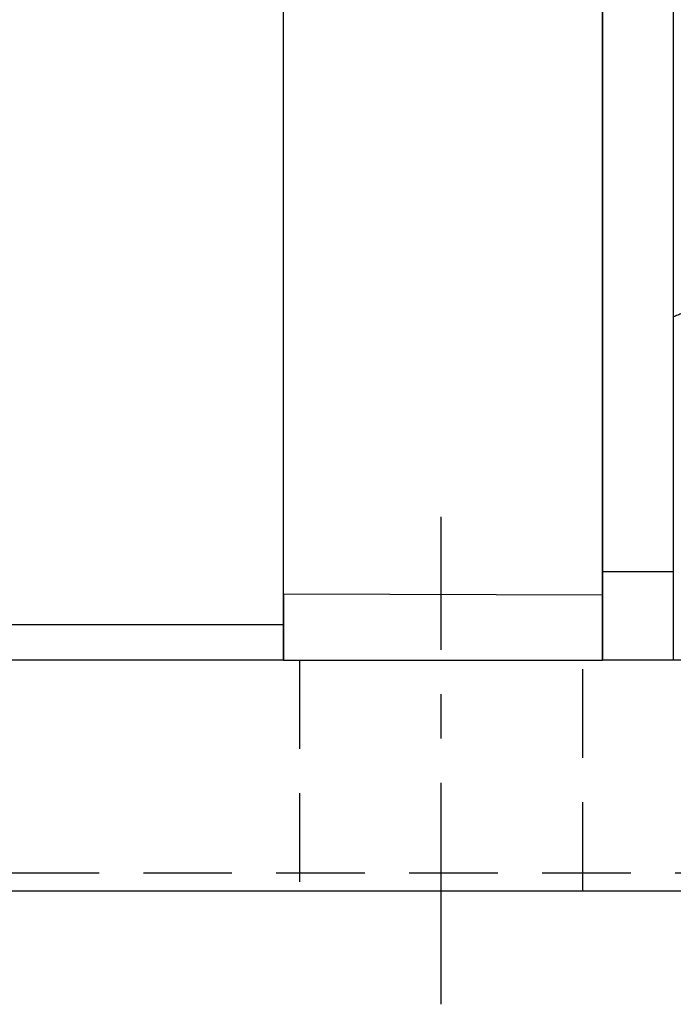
# Model space of a CAD drawing. Header units: millimetres. Extents: x 716 to 1311, y 158 to 389.
# Tile 46 of 48: x 1187 to 1224, y 182 to 237. Entities that reach past the tile are written whole.
import ezdxf

# ---------------------------------------------------------------- set-up
doc = ezdxf.new("R2010")
doc.units = ezdxf.units.MM
doc.header["$LTSCALE"] = 10
doc.linetypes.add('CENTER', pattern=[2, 1.25, -0.25, 0.25, -0.25])
doc.linetypes.add('DASHED', pattern=[0.75, 0.5, -0.25])
for name, color, linetype in [('2', 7, 'Continuous'), ('4', 7, 'Continuous'), ('CL', 1, 'CENTER'), ('OUT', 3, 'Continuous')]:
    doc.layers.add(name, color=color, linetype=linetype)

msp = doc.modelspace()

# ---------------------------------------------------------------- linework, layer by layer
at = {"layer": '2', "color": 0, "linetype": 'Continuous'}
for p, q in [((1219.958, 204.831), (1219.958, 252.903)), ((1219.958, 206.142), (1219.958, 251.442)), ((1219.958, 251.442), (1219.958, 206.142)), ((1223.958, 251.442), (1223.958, 206.142)), ((1219.958, 201.142), (1219.958, 206.142)), ((1219.958, 206.142), (1223.958, 206.142)), ((1219.958, 206.142), (1219.958, 201.142)), ((1223.958, 206.142), (1223.958, 201.142)), ((1201.958, 204.896), (1219.958, 204.831)), ((1219.958, 204.831), (1219.958, 201.142)), ((1201.958, 201.142), (1219.958, 201.142)), ((1223.958, 201.142), (1219.958, 201.142)), ((1224.958, 201.142), (1223.958, 201.142)), ((940.858, 188.142), (1310.858, 188.142))]:
    msp.add_line(p, q, dxfattribs=at)
at = {"layer": '2', "color": 0, "linetype": 'DASHED'}
for p, q in [((1202.858, 201.142), (1202.858, 188.142)), ((1218.858, 188.142), (1218.858, 201.142))]:
    msp.add_line(p, q, dxfattribs=at)
at = {"layer": '2', "color": 0, "linetype": 'Continuous'}
msp.add_open_spline([(1224.958, 220.927), (1223.958, 220.513)], degree=1, dxfattribs=at)
at = {"layer": '2', "color": 0, "linetype": 'DASHED'}
msp.add_open_spline([(999.054, 189.143), (1310.858, 189.143)], degree=1, dxfattribs=at)
at = {"layer": '4', "color": 0, "linetype": 'Continuous'}
for p, q in [((1201.958, 203.142), (1201.958, 266.242)), ((1201.958, 203.142), (1045.858, 203.142)), ((1201.958, 201.142), (1201.958, 203.142)), ((1201.958, 201.142), (1045.858, 201.142))]:
    msp.add_line(p, q, dxfattribs=at)
at = {"layer": 'CL', "color": 0}
msp.add_line((1210.858, 181.73), (1210.858, 209.243), dxfattribs=at)
at = {"layer": 'OUT', "color": 0}
for q in [(1201.958, 252.838), (1201.958, 201.142)]:
    msp.add_line((1201.958, 204.896), q, dxfattribs=at)

doc.saveas('drawing.dxf')
